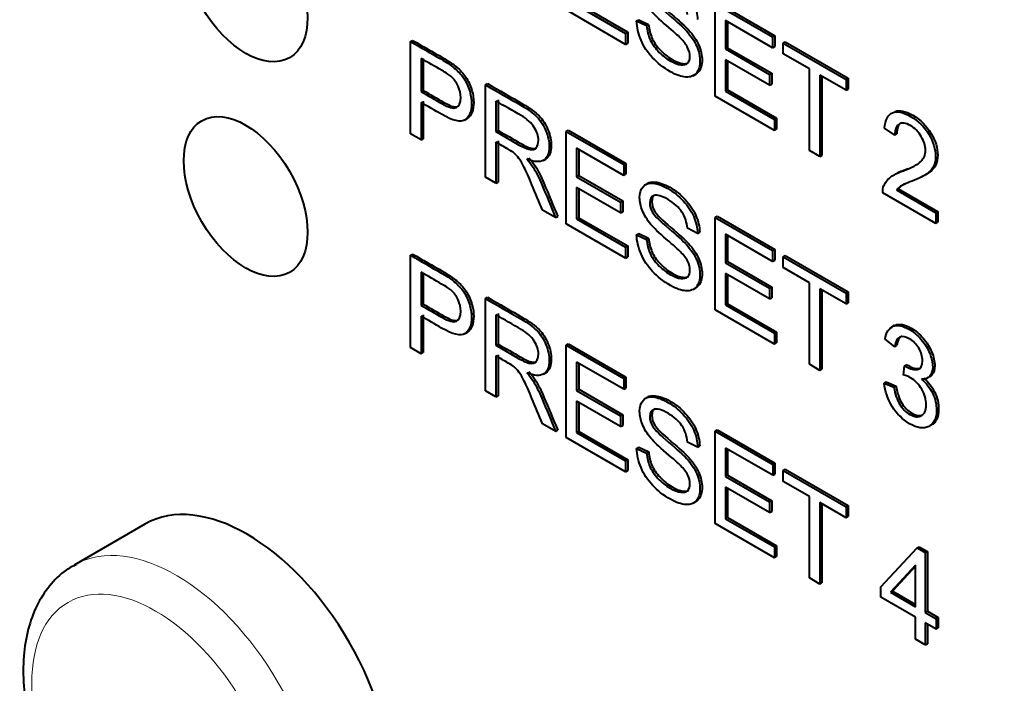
# Model space of a CAD drawing. Header units: millimetres. Extents: x 1 to 420, y -2 to 296.
# Tile 11 of 33: x 82 to 96, y 76 to 85. Entities that reach past the tile are written whole.
import ezdxf

# ---------------------------------------------------------------- set-up
doc = ezdxf.new("R2010")
doc.units = ezdxf.units.MM
for name, color, linetype in [('__NAS04_PROGETTI', 7, 'Continuous'), ('Default', 7, 'Continuous'), ('GU000075.00.00', 7, 'Continuous'), ('ME001036.00.04', 7, 'Continuous'), ('ME001037.00.00', 7, 'Continuous')]:
    doc.layers.add(name, color=color, linetype=linetype)

# ---------------------------------------------------------------- blocks, each defined once
blk = doc.blocks.new('SE2')
at = {"layer": '__NAS04_PROGETTI', "color": 7, "linetype": 'Continuous', "lineweight": 40}
blk.add_line((83.844, 78.24), (82.873, 77.679), dxfattribs=at)
at = {"layer": '__NAS04_PROGETTI', "color": 7, "linetype": 'Continuous', "lineweight": 13}
blk.add_ellipse((84.273, 75.254), major_axis=(-1.4, 2.425), ratio=0.57735, start_param=3.158753, end_param=6.269532, dxfattribs=at)
blk.add_ellipse((83.991, 75.091), major_axis=(1.2, -2.078), ratio=0.57735, dxfattribs=at)
at = {"layer": '__NAS04_PROGETTI', "color": 7, "linetype": 'Continuous', "lineweight": 40}
blk.add_open_spline([(82.903, 77.685), (82.863, 77.666), (82.74, 77.608), (82.552, 77.427), (82.371, 77.164), (82.245, 76.845), (82.178, 76.482), (82.171, 76.079), (82.226, 75.649), (82.341, 75.206), (82.511, 74.764), (82.731, 74.337), (82.995, 73.936), (83.295, 73.572), (83.625, 73.255), (83.977, 72.994), (84.344, 72.8), (84.704, 72.686), (85.047, 72.651), (85.362, 72.693), (85.592, 72.768), (85.686, 72.841), (85.701, 72.853)], degree=3, knots=[0, 0, 0, 0, 0.019249, 0.069261, 0.119159, 0.170422, 0.223796, 0.278921, 0.334857, 0.390783, 0.446523, 0.502134, 0.557744, 0.613479, 0.669483, 0.725914, 0.78287, 0.840146, 0.890846, 0.939609, 0.991736, 1, 1, 1, 1], dxfattribs=at)
at = {"layer": 'GU000075.00.00', "color": 7, "linetype": 'Continuous', "lineweight": 40}
blk.add_ellipse((92.486, 78.528), major_axis=(6.803, -11.784), ratio=0.57735, start_param=0.785398, end_param=2.356194, dxfattribs=at)
at = {"layer": 'ME001036.00.04', "color": 7, "linetype": 'Continuous', "lineweight": 40}
for centre in [(85.224, 85.666), (85.224, 82.726)]:
    blk.add_ellipse(centre, major_axis=(0.6, -1.039), ratio=0.57735, dxfattribs=at)
blk.add_ellipse((85.244, 75.815), major_axis=(-1.4, 2.425), ratio=0.57735, start_param=3.141593, end_param=6.283185, dxfattribs=at)
at = {"layer": 'ME001037.00.00', "color": 7, "linetype": 'Continuous', "lineweight": 40}
for p, q in [((90.429, 84.81), (89.615, 85.281)), ((89.758, 85.347), (90.429, 84.959)), ((89.787, 85.363), (90.458, 84.976)), ((91.655, 84.102), (91.655, 85.367)), ((91.655, 85.367), (92.444, 84.911)), ((91.684, 85.383), (92.473, 84.928)), ((90.581, 85.13), (90.609, 85.146)), ((90.581, 85.13), (90.717, 85.066)), ((90.609, 85.146), (90.745, 85.082)), ((92.444, 84.763), (91.799, 85.136)), ((91.799, 85.136), (91.799, 84.747)), ((90.717, 85.066), (90.745, 85.082)), ((91.827, 85.12), (91.827, 84.764)), ((87.484, 84.848), (87.512, 84.865)), ((90.429, 84.959), (90.458, 84.976)), ((90.429, 84.959), (90.429, 84.81)), ((90.458, 84.976), (90.458, 84.827)), ((92.444, 84.911), (92.473, 84.928)), ((92.444, 84.911), (92.444, 84.763)), ((92.473, 84.928), (92.473, 84.78)), ((87.484, 83.584), (87.484, 84.848)), ((90.429, 84.81), (90.458, 84.827)), ((91.799, 84.747), (91.827, 84.764)), ((91.799, 84.747), (92.403, 84.399)), ((91.827, 84.764), (92.431, 84.415)), ((92.444, 84.763), (92.473, 84.78)), ((92.588, 84.828), (92.616, 84.845)), ((92.588, 84.68), (92.588, 84.828)), ((92.588, 84.828), (93.451, 84.33)), ((92.616, 84.845), (93.479, 84.346)), ((87.628, 84.617), (87.628, 84.163)), ((87.657, 84.601), (87.657, 84.179)), ((92.403, 84.25), (91.799, 84.598)), ((91.799, 84.598), (91.799, 84.169)), ((92.948, 84.473), (92.588, 84.68)), ((91.827, 84.582), (91.827, 84.185)), ((92.948, 83.356), (92.948, 84.473)), ((91.355, 84.381), (91.391, 84.401)), ((92.403, 84.399), (92.431, 84.415)), ((92.403, 84.399), (92.403, 84.25)), ((92.431, 84.415), (92.431, 84.266)), ((93.451, 84.182), (93.092, 84.389)), ((93.092, 84.389), (93.092, 83.273)), ((93.12, 84.373), (93.12, 83.289)), ((93.451, 84.33), (93.479, 84.346)), ((93.451, 84.33), (93.451, 84.182)), ((93.479, 84.346), (93.479, 84.198)), ((88.51, 84.256), (88.538, 84.273)), ((88.51, 82.992), (88.51, 84.256)), ((91.799, 84.169), (91.827, 84.185)), ((91.827, 84.185), (92.498, 83.797)), ((92.403, 84.25), (92.431, 84.266)), ((93.451, 84.182), (93.479, 84.198)), ((87.628, 84.163), (87.657, 84.179)), ((88.682, 84.05), (88.682, 83.632)), ((92.47, 83.632), (91.655, 84.102)), ((91.799, 84.169), (92.47, 83.781)), ((87.628, 84.014), (87.628, 83.501)), ((87.657, 84.03), (87.657, 83.517)), ((88.653, 84.034), (88.653, 83.616)), ((88.221, 83.772), (88.256, 83.792)), ((92.47, 83.781), (92.498, 83.797)), ((92.47, 83.781), (92.47, 83.632)), ((92.498, 83.797), (92.498, 83.649)), ((92.47, 83.632), (92.498, 83.649)), ((94.117, 83.566), (93.979, 83.664)), ((87.628, 83.501), (87.484, 83.584)), ((87.628, 83.501), (87.657, 83.517)), ((88.653, 83.616), (88.682, 83.632)), ((89.615, 83.618), (89.643, 83.635)), ((89.615, 82.354), (89.615, 83.618)), ((89.615, 83.618), (90.404, 83.163)), ((89.643, 83.635), (90.432, 83.179)), ((94.117, 83.566), (94.145, 83.583)), ((88.653, 83.47), (88.653, 82.909)), ((88.682, 83.487), (88.682, 82.925)), ((90.404, 83.015), (89.758, 83.387)), ((89.758, 83.387), (89.758, 82.998)), ((89.3, 83.219), (89.335, 83.24)), ((89.787, 83.371), (89.787, 83.014)), ((93.092, 83.273), (92.948, 83.356)), ((93.092, 83.273), (93.12, 83.289)), ((90.404, 83.163), (90.432, 83.179)), ((90.404, 83.163), (90.404, 83.015)), ((90.432, 83.179), (90.432, 83.031)), ((88.653, 82.909), (88.51, 82.992)), ((89.758, 82.998), (89.787, 83.014)), ((89.758, 82.998), (90.362, 82.649)), ((89.787, 83.014), (90.391, 82.666)), ((90.404, 83.015), (90.432, 83.031)), ((88.653, 82.909), (88.682, 82.925)), ((90.362, 82.501), (89.758, 82.85)), ((89.758, 82.85), (89.758, 82.42)), ((89.787, 82.833), (89.787, 82.436)), ((90.736, 82.909), (90.701, 82.888)), ((94.68, 82.356), (93.952, 82.776)), ((94.141, 82.816), (94.169, 82.833)), ((94.141, 82.816), (94.68, 82.505)), ((94.169, 82.833), (94.708, 82.521)), ((90.362, 82.649), (90.391, 82.666)), ((90.362, 82.649), (90.362, 82.501)), ((90.391, 82.666), (90.391, 82.517)), ((89.471, 82.437), (89.291, 82.541)), ((89.471, 82.437), (89.5, 82.453)), ((89.758, 82.42), (89.787, 82.436)), ((89.787, 82.436), (90.458, 82.049)), ((90.362, 82.501), (90.391, 82.517)), ((91.655, 82.44), (91.684, 82.457)), ((91.656, 81.176), (91.655, 82.44)), ((91.655, 82.44), (92.444, 81.985)), ((91.684, 82.457), (92.473, 82.001)), ((94.68, 82.505), (94.708, 82.521)), ((94.68, 82.505), (94.68, 82.356)), ((94.708, 82.521), (94.708, 82.373)), ((90.429, 81.884), (89.615, 82.354)), ((89.758, 82.42), (90.429, 82.033)), ((94.68, 82.356), (94.708, 82.373)), ((90.581, 82.203), (90.609, 82.219)), ((90.581, 82.203), (90.717, 82.139)), ((90.609, 82.219), (90.745, 82.155)), ((91.417, 82.222), (91.277, 82.291)), ((91.417, 82.222), (91.445, 82.239)), ((92.444, 81.837), (91.799, 82.209)), ((91.799, 82.209), (91.799, 81.82)), ((91.827, 82.193), (91.827, 81.836)), ((90.429, 82.033), (90.458, 82.049)), ((90.429, 82.033), (90.429, 81.884)), ((90.458, 82.049), (90.458, 81.9)), ((90.717, 82.139), (90.745, 82.155)), ((87.484, 81.922), (87.512, 81.938)), ((87.484, 80.658), (87.484, 81.922)), ((90.429, 81.884), (90.458, 81.9)), ((92.444, 81.985), (92.473, 82.001)), ((92.444, 81.985), (92.444, 81.837)), ((92.473, 82.001), (92.473, 81.853)), ((92.588, 81.902), (92.616, 81.918)), ((92.588, 81.754), (92.588, 81.902)), ((92.588, 81.902), (93.451, 81.403)), ((92.616, 81.918), (93.48, 81.42)), ((91.799, 81.82), (91.827, 81.836)), ((91.799, 81.82), (92.403, 81.471)), ((91.827, 81.836), (92.431, 81.487)), ((92.444, 81.837), (92.473, 81.853)), ((92.948, 81.546), (92.588, 81.754)), ((87.628, 81.69), (87.628, 81.236)), ((87.657, 81.673), (87.657, 81.253)), ((92.403, 81.323), (91.799, 81.672)), ((91.799, 81.672), (91.799, 81.242)), ((91.827, 81.655), (91.827, 81.258)), ((92.403, 81.471), (92.431, 81.487)), ((92.431, 81.487), (92.431, 81.339)), ((92.948, 80.43), (92.948, 81.546)), ((91.355, 81.454), (91.391, 81.475)), ((92.403, 81.471), (92.403, 81.323)), ((93.451, 81.255), (93.092, 81.463)), ((93.092, 81.463), (93.092, 80.346)), ((93.12, 81.446), (93.12, 80.363)), ((93.451, 81.403), (93.48, 81.42)), ((93.451, 81.403), (93.451, 81.255)), ((93.48, 81.42), (93.48, 81.272)), ((87.628, 81.236), (87.657, 81.253)), ((88.51, 81.33), (88.538, 81.346)), ((88.51, 80.065), (88.51, 81.33)), ((91.799, 81.242), (91.827, 81.258)), ((91.799, 81.242), (92.47, 80.855)), ((91.827, 81.258), (92.498, 80.871)), ((92.403, 81.323), (92.431, 81.339)), ((93.451, 81.255), (93.48, 81.272)), ((87.628, 81.087), (87.628, 80.574)), ((87.657, 81.104), (87.657, 80.591)), ((88.653, 81.107), (88.653, 80.689)), ((88.682, 81.124), (88.682, 80.705)), ((92.47, 80.706), (91.656, 81.176)), ((94.11, 80.958), (94.074, 80.938)), ((88.221, 80.846), (88.257, 80.866)), ((92.47, 80.855), (92.498, 80.871)), ((92.47, 80.855), (92.47, 80.706)), ((92.498, 80.871), (92.498, 80.722)), ((88.653, 80.689), (88.682, 80.705)), ((89.615, 80.692), (89.643, 80.708)), ((89.615, 79.427), (89.615, 80.692)), ((89.615, 80.692), (90.404, 80.236)), ((89.643, 80.708), (90.432, 80.253)), ((92.47, 80.706), (92.498, 80.722)), ((94.117, 80.669), (93.984, 80.772)), ((94.117, 80.669), (94.145, 80.685)), ((87.628, 80.574), (87.484, 80.658)), ((87.628, 80.574), (87.657, 80.591)), ((88.653, 80.544), (88.653, 79.982)), ((88.682, 80.56), (88.682, 79.999)), ((90.404, 80.087), (89.759, 80.46)), ((89.759, 80.46), (89.759, 80.071)), ((89.787, 80.444), (89.787, 80.088)), ((93.092, 80.346), (92.948, 80.43)), ((94.238, 80.281), (94.253, 80.41)), ((94.253, 80.41), (94.282, 80.426)), ((89.3, 80.293), (89.335, 80.313)), ((93.092, 80.346), (93.12, 80.363)), ((90.404, 80.236), (90.432, 80.253)), ((90.404, 80.236), (90.404, 80.087)), ((90.432, 80.253), (90.432, 80.104)), ((93.973, 80.17), (94.001, 80.187)), ((93.973, 80.17), (94.107, 80.114)), ((94.001, 80.187), (94.135, 80.13)), ((94.564, 80.24), (94.6, 80.26)), ((88.653, 79.982), (88.51, 80.065)), ((89.759, 80.071), (89.787, 80.088)), ((89.759, 80.071), (90.362, 79.723)), ((89.787, 80.088), (90.391, 79.739)), ((90.404, 80.087), (90.432, 80.104)), ((94.107, 80.114), (94.135, 80.13)), ((88.653, 79.982), (88.682, 79.999)), ((90.362, 79.575), (89.759, 79.923)), ((89.759, 79.923), (89.759, 79.493)), ((89.787, 79.907), (89.787, 79.509)), ((90.736, 79.982), (90.701, 79.962)), ((90.362, 79.723), (90.391, 79.739)), ((90.391, 79.739), (90.391, 79.591)), ((89.472, 79.51), (89.291, 79.614)), ((90.362, 79.723), (90.362, 79.575)), ((89.472, 79.51), (89.5, 79.526)), ((89.759, 79.493), (89.787, 79.509)), ((89.759, 79.493), (90.43, 79.105)), ((89.787, 79.509), (90.458, 79.121)), ((90.362, 79.575), (90.391, 79.591)), ((91.656, 79.514), (91.684, 79.53)), ((91.656, 78.249), (91.656, 79.514)), ((91.656, 79.514), (92.445, 79.058)), ((91.684, 79.53), (92.473, 79.074)), ((90.43, 78.957), (89.615, 79.427)), ((91.417, 79.296), (91.277, 79.363)), ((90.581, 79.276), (90.609, 79.292)), ((90.581, 79.276), (90.717, 79.212)), ((90.609, 79.292), (90.746, 79.229)), ((90.717, 79.212), (90.746, 79.229)), ((91.417, 79.296), (91.445, 79.312)), ((92.445, 78.909), (91.799, 79.282)), ((91.799, 79.282), (91.799, 78.893)), ((91.827, 79.266), (91.827, 78.91)), ((90.43, 79.105), (90.458, 79.121)), ((90.43, 79.105), (90.43, 78.957)), ((90.458, 79.121), (90.458, 78.973)), ((92.445, 79.058), (92.473, 79.074)), ((92.445, 79.058), (92.445, 78.909)), ((92.473, 79.074), (92.473, 78.926)), ((90.43, 78.957), (90.458, 78.973)), ((92.445, 78.909), (92.473, 78.926)), ((92.588, 78.975), (92.616, 78.992)), ((92.588, 78.826), (92.588, 78.975)), ((92.588, 78.975), (93.451, 78.477)), ((92.616, 78.992), (93.48, 78.493)), ((91.799, 78.893), (91.827, 78.91)), ((91.799, 78.893), (92.403, 78.545)), ((91.827, 78.91), (92.431, 78.561)), ((92.948, 78.619), (92.588, 78.826)), ((92.403, 78.397), (91.799, 78.745)), ((91.799, 78.745), (91.799, 78.314)), ((91.827, 78.729), (91.827, 78.331)), ((91.356, 78.528), (91.392, 78.548)), ((92.403, 78.545), (92.431, 78.561)), ((92.403, 78.545), (92.403, 78.397)), ((92.431, 78.561), (92.431, 78.413)), ((92.948, 77.503), (92.948, 78.619)), ((93.451, 78.328), (93.092, 78.535)), ((93.092, 78.535), (93.092, 77.42)), ((93.12, 78.519), (93.12, 77.436)), ((92.403, 78.397), (92.431, 78.413)), ((93.451, 78.477), (93.48, 78.493)), ((93.451, 78.477), (93.451, 78.328)), ((93.48, 78.493), (93.48, 78.344)), ((92.47, 77.779), (91.656, 78.249)), ((91.799, 78.314), (91.827, 78.331)), ((91.799, 78.314), (92.47, 77.927)), ((91.827, 78.331), (92.498, 77.943)), ((93.451, 78.328), (93.48, 78.344)), ((92.47, 77.927), (92.498, 77.943)), ((92.47, 77.927), (92.47, 77.779)), ((92.498, 77.943), (92.498, 77.795)), ((93.927, 77.383), (94.425, 77.915)), ((94.425, 77.915), (94.454, 77.931)), ((94.425, 77.915), (94.536, 77.851)), ((94.454, 77.931), (94.564, 77.867)), ((94.536, 77.851), (94.564, 77.867)), ((94.536, 77.851), (94.536, 77.031)), ((94.564, 77.867), (94.564, 77.048)), ((92.47, 77.779), (92.498, 77.795)), ((94.403, 77.678), (94.059, 77.307)), ((94.403, 77.664), (94.087, 77.323)), ((94.403, 77.108), (94.403, 77.678)), ((93.092, 77.42), (92.948, 77.503)), ((93.092, 77.42), (93.12, 77.436)), ((93.927, 77.241), (93.927, 77.383)), ((94.059, 77.307), (94.087, 77.323)), ((94.059, 77.307), (94.403, 77.108)), ((94.087, 77.323), (94.403, 77.141)), ((94.403, 76.966), (93.927, 77.241)), ((94.536, 77.031), (94.564, 77.048)), ((94.564, 77.048), (94.714, 76.961)), ((94.403, 76.663), (94.403, 76.966)), ((94.536, 77.031), (94.685, 76.945)), ((94.685, 76.945), (94.714, 76.961)), ((94.685, 76.945), (94.685, 76.803)), ((94.714, 76.961), (94.714, 76.819)), ((94.685, 76.803), (94.536, 76.889)), ((94.536, 76.889), (94.536, 76.586)), ((94.564, 76.873), (94.564, 76.603)), ((94.685, 76.803), (94.714, 76.819)), ((94.536, 76.586), (94.403, 76.663)), ((94.536, 76.586), (94.564, 76.603))]:
    blk.add_line(p, q, dxfattribs=at)
for points, knots in [([(90.717, 85.066), (90.724, 84.998), (90.739, 84.937), (90.762, 84.883), (90.786, 84.828), (90.822, 84.775), (90.872, 84.72), (90.922, 84.667), (90.978, 84.621), (91.094, 84.554), (91.143, 84.535), (91.186, 84.53), (91.228, 84.525), (91.259, 84.533), (91.28, 84.554), (91.301, 84.574), (91.311, 84.606), (91.311, 84.684), (91.301, 84.725), (91.28, 84.766), (91.26, 84.806), (91.227, 84.85), (91.181, 84.897), (91.152, 84.927), (91.087, 84.985), (90.987, 85.071), (90.887, 85.156), (90.817, 85.223), (90.777, 85.271), (90.725, 85.333), (90.686, 85.394), (90.635, 85.518), (90.622, 85.578), (90.622, 85.699), (90.638, 85.75), (90.7, 85.825), (90.746, 85.841), (90.806, 85.835), (90.866, 85.828), (90.933, 85.805), (91.087, 85.716), (91.159, 85.66), (91.22, 85.594), (91.282, 85.528), (91.329, 85.456), (91.363, 85.379), (91.396, 85.3), (91.414, 85.225), (91.416, 85.149)], [0, 0, 0, 0, 0.049726, 0.049726, 0.049726, 0.098565, 0.098565, 0.098565, 0.157323, 0.157323, 0.209168, 0.209168, 0.209168, 0.24986, 0.24986, 0.24986, 0.283507, 0.283507, 0.317885, 0.317885, 0.317885, 0.359059, 0.359059, 0.359059, 0.428653, 0.428653, 0.428653, 0.504966, 0.504966, 0.504966, 0.557721, 0.557721, 0.610475, 0.610475, 0.668582, 0.668582, 0.726688, 0.726688, 0.726688, 0.796327, 0.796327, 0.872861, 0.872861, 0.872861, 0.937047, 0.937047, 0.937047, 1, 1, 1, 1]), ([(91.277, 85.217), (91.27, 85.301), (91.245, 85.375), (91.159, 85.506), (91.095, 85.562), (90.924, 85.661), (90.861, 85.679), (90.821, 85.665), (90.781, 85.652), (90.761, 85.618), (90.761, 85.521), (90.775, 85.476), (90.803, 85.43), (90.831, 85.385), (90.904, 85.312), (91.021, 85.214), (91.138, 85.116), (91.219, 85.042), (91.263, 84.994), (91.326, 84.924), (91.374, 84.853), (91.404, 84.783), (91.434, 84.714), (91.449, 84.646), (91.449, 84.511), (91.433, 84.457), (91.4, 84.417), (91.366, 84.378), (91.319, 84.358), (91.256, 84.362), (91.194, 84.365), (91.124, 84.389), (90.947, 84.491), (90.865, 84.555), (90.798, 84.627), (90.731, 84.699), (90.679, 84.779), (90.641, 84.868), (90.603, 84.957), (90.583, 85.044), (90.581, 85.13)], [0, 0, 0, 0, 0.065506, 0.065506, 0.131012, 0.131012, 0.199367, 0.199367, 0.199367, 0.244333, 0.244333, 0.283497, 0.283497, 0.283497, 0.363748, 0.363748, 0.363748, 0.450581, 0.450581, 0.450581, 0.513377, 0.513377, 0.513377, 0.571926, 0.571926, 0.629752, 0.629752, 0.629752, 0.695124, 0.695124, 0.695124, 0.765959, 0.765959, 0.856841, 0.856841, 0.856841, 0.928279, 0.928279, 0.928279, 1, 1, 1, 1]), ([(90.832, 85.674), (90.804, 85.658), (90.789, 85.627), (90.789, 85.537), (90.803, 85.492), (90.831, 85.446), (90.859, 85.401), (90.932, 85.328), (91.049, 85.23), (91.167, 85.132), (91.247, 85.058), (91.291, 85.01), (91.355, 84.94), (91.402, 84.87), (91.432, 84.8), (91.463, 84.731), (91.478, 84.663), (91.478, 84.527), (91.462, 84.473), (91.428, 84.434), (91.416, 84.42), (91.402, 84.408), (91.387, 84.399)], [0.2060719, 0.2060719, 0.2060719, 0.2060719, 0.244333, 0.244333, 0.2834973, 0.2834973, 0.2834973, 0.3637482, 0.3637482, 0.3637482, 0.4505806, 0.4505806, 0.4505806, 0.5133769, 0.5133769, 0.5133769, 0.5719258, 0.5719258, 0.6297519, 0.6297519, 0.6297519, 0.6531045, 0.6531045, 0.6531045, 0.6531045]), ([(90.745, 85.082), (90.752, 85.014), (90.767, 84.953), (90.791, 84.899), (90.814, 84.845), (90.85, 84.791), (90.901, 84.737), (90.95, 84.683), (91.006, 84.638), (91.123, 84.571), (91.172, 84.552), (91.214, 84.547), (91.234, 84.544), (91.252, 84.545), (91.268, 84.548)], [0, 0, 0, 0, 0.0497264, 0.0497264, 0.0497264, 0.098565, 0.098565, 0.098565, 0.1573227, 0.1573227, 0.2091678, 0.2091678, 0.2091678, 0.229002, 0.229002, 0.229002, 0.229002]), ([(87.512, 84.865), (87.65, 84.785), (87.788, 84.706), (87.925, 84.626), (87.998, 84.584), (88.054, 84.548), (88.092, 84.518), (88.145, 84.475), (88.191, 84.431), (88.227, 84.381), (88.263, 84.331), (88.293, 84.273), (88.314, 84.208), (88.336, 84.143), (88.348, 84.079), (88.348, 83.909), (88.318, 83.835), (88.259, 83.794), (88.257, 83.793), (88.255, 83.792), (88.254, 83.791)], [0, 0, 0, 0, 0.2169741, 0.2169741, 0.2169741, 0.3045264, 0.3045264, 0.3045264, 0.3811419, 0.3811419, 0.3811419, 0.4539647, 0.4539647, 0.4539647, 0.5335254, 0.5335254, 0.6711438, 0.6711438, 0.6711438, 0.6765981, 0.6765981, 0.6765981, 0.6765981]), ([(87.484, 84.848), (87.622, 84.769), (87.759, 84.689), (87.897, 84.61), (87.97, 84.568), (88.025, 84.532), (88.063, 84.501), (88.117, 84.459), (88.162, 84.415), (88.199, 84.364), (88.235, 84.314), (88.264, 84.257), (88.286, 84.192), (88.308, 84.127), (88.32, 84.062), (88.32, 83.892), (88.29, 83.819), (88.231, 83.778), (88.172, 83.737), (88.064, 83.762), (87.909, 83.852), (87.815, 83.906), (87.722, 83.96), (87.628, 84.014)], [0, 0, 0, 0, 0.216974, 0.216974, 0.216974, 0.304526, 0.304526, 0.304526, 0.381142, 0.381142, 0.381142, 0.453965, 0.453965, 0.453965, 0.533525, 0.533525, 0.671144, 0.671144, 0.671144, 0.852622, 0.852622, 0.852622, 1, 1, 1, 1]), ([(87.628, 84.163), (87.723, 84.108), (87.817, 84.054), (87.912, 83.999), (88.005, 83.945), (88.072, 83.927), (88.151, 83.962), (88.17, 84.008), (88.17, 84.134), (88.159, 84.186), (88.136, 84.237), (88.113, 84.289), (88.082, 84.332), (88.044, 84.365), (88.02, 84.387), (87.974, 84.417), (87.909, 84.455), (87.815, 84.51), (87.722, 84.563), (87.628, 84.617)], [0, 0, 0, 0, 0.215559, 0.215559, 0.215559, 0.355119, 0.355119, 0.49468, 0.49468, 0.595741, 0.595741, 0.595741, 0.683098, 0.683098, 0.683098, 0.786656, 0.786656, 0.786656, 1, 1, 1, 1]), ([(88.51, 84.256), (88.671, 84.163), (88.832, 84.07), (88.994, 83.977), (89.091, 83.921), (89.165, 83.866), (89.216, 83.814), (89.267, 83.762), (89.308, 83.699), (89.338, 83.623), (89.368, 83.549), (89.383, 83.477), (89.383, 83.317), (89.359, 83.257), (89.258, 83.192), (89.18, 83.197), (89.075, 83.242)], [0, 0, 0, 0, 0.31817, 0.31817, 0.31817, 0.466864, 0.466864, 0.466864, 0.574209, 0.574209, 0.574209, 0.693201, 0.693201, 0.846601, 0.846601, 1, 1, 1, 1]), ([(88.538, 84.273), (88.699, 84.18), (88.861, 84.086), (89.022, 83.993), (89.119, 83.937), (89.194, 83.882), (89.245, 83.83), (89.295, 83.779), (89.336, 83.715), (89.366, 83.64), (89.396, 83.565), (89.412, 83.493), (89.412, 83.333), (89.387, 83.273), (89.335, 83.239), (89.333, 83.238), (89.33, 83.237)], [0, 0, 0, 0, 0.3181702, 0.3181702, 0.3181702, 0.4668638, 0.4668638, 0.4668638, 0.5742092, 0.5742092, 0.5742092, 0.6932012, 0.6932012, 0.8466006, 0.8466006, 0.852637, 0.852637, 0.852637, 0.852637]), ([(87.657, 84.179), (87.751, 84.125), (87.846, 84.07), (87.94, 84.016), (88.02, 83.969), (88.081, 83.949), (88.122, 83.956)], [0, 0, 0, 0, 0.2155586, 0.2155586, 0.2155586, 0.3359477, 0.3359477, 0.3359477, 0.3359477]), ([(88.653, 83.616), (88.757, 83.556), (88.861, 83.496), (88.964, 83.436), (89.031, 83.398), (89.082, 83.376), (89.12, 83.37), (89.157, 83.364), (89.186, 83.373), (89.206, 83.396), (89.225, 83.419), (89.235, 83.452), (89.235, 83.553), (89.216, 83.612), (89.178, 83.673), (89.14, 83.733), (89.081, 83.787), (88.999, 83.834), (88.884, 83.901), (88.769, 83.967), (88.653, 84.034)], [0, 0, 0, 0, 0.228361, 0.228361, 0.228361, 0.344334, 0.344334, 0.344334, 0.424676, 0.424676, 0.424676, 0.499096, 0.499096, 0.606928, 0.606928, 0.606928, 0.746011, 0.746011, 0.746011, 1, 1, 1, 1]), ([(94.122, 83.892), (94.183, 83.914), (94.263, 83.897), (94.469, 83.779), (94.552, 83.697), (94.613, 83.594), (94.675, 83.491), (94.706, 83.39), (94.706, 83.241), (94.697, 83.196), (94.679, 83.158), (94.661, 83.12), (94.631, 83.085), (94.59, 83.055), (94.573, 83.043), (94.553, 83.031), (94.528, 83.018)], [0.1432879, 0.1432879, 0.1432879, 0.1432879, 0.2767859, 0.2767859, 0.4179672, 0.4179672, 0.4179672, 0.5471944, 0.5471944, 0.6129031, 0.6129031, 0.6129031, 0.6965408, 0.6965408, 0.6965408, 0.7540161, 0.7540161, 0.7540161, 0.7540161]), ([(93.979, 83.664), (93.988, 83.777), (94.023, 83.847), (94.086, 83.873), (94.148, 83.899), (94.231, 83.883), (94.44, 83.762), (94.524, 83.681), (94.585, 83.578), (94.646, 83.475), (94.677, 83.374), (94.677, 83.224), (94.669, 83.18), (94.65, 83.141), (94.632, 83.103), (94.603, 83.069), (94.561, 83.039), (94.52, 83.009), (94.451, 82.974), (94.354, 82.937), (94.273, 82.905), (94.221, 82.881), (94.175, 82.853), (94.156, 82.836), (94.141, 82.816)], [0, 0, 0, 0, 0.137552, 0.137552, 0.137552, 0.276786, 0.276786, 0.417967, 0.417967, 0.417967, 0.547194, 0.547194, 0.612903, 0.612903, 0.612903, 0.696541, 0.696541, 0.696541, 0.843768, 0.843768, 0.843768, 0.921884, 0.921884, 1, 1, 1, 1]), ([(93.952, 82.776), (93.952, 82.814), (93.957, 82.847), (93.968, 82.875), (93.988, 82.921), (94.017, 82.96), (94.058, 82.991), (94.099, 83.023), (94.159, 83.051), (94.235, 83.079), (94.354, 83.123), (94.434, 83.165), (94.476, 83.208), (94.518, 83.249), (94.539, 83.299), (94.539, 83.42), (94.52, 83.483), (94.481, 83.547), (94.443, 83.611), (94.393, 83.662), (94.267, 83.735), (94.215, 83.742), (94.137, 83.697), (94.118, 83.645), (94.117, 83.566)], [0, 0, 0, 0, 0.056591, 0.056591, 0.056591, 0.158719, 0.158719, 0.158719, 0.302535, 0.302535, 0.302535, 0.501657, 0.501657, 0.501657, 0.598228, 0.598228, 0.69616, 0.69616, 0.69616, 0.794191, 0.794191, 0.898057, 0.898057, 1, 1, 1, 1]), ([(94.208, 83.738), (94.207, 83.737), (94.206, 83.736), (94.166, 83.713), (94.146, 83.661), (94.145, 83.583)], [0.8945342, 0.8945342, 0.8945342, 0.8945342, 0.8980573, 0.8980573, 1, 1, 1, 1]), ([(88.682, 83.632), (88.785, 83.572), (88.889, 83.512), (88.993, 83.452), (89.059, 83.414), (89.111, 83.392), (89.149, 83.386), (89.173, 83.382), (89.193, 83.385), (89.21, 83.393)], [0, 0, 0, 0, 0.2283612, 0.2283612, 0.2283612, 0.3443344, 0.3443344, 0.3443344, 0.3967667, 0.3967667, 0.3967667, 0.3967667]), ([(89.291, 82.541), (89.242, 82.657), (89.194, 82.772), (89.146, 82.888), (89.104, 82.988), (89.069, 83.066), (89.015, 83.178), (88.99, 83.22), (88.946, 83.278), (88.924, 83.301), (88.902, 83.321), (88.886, 83.335), (88.859, 83.352), (88.822, 83.373), (88.766, 83.405), (88.709, 83.438), (88.653, 83.47)], [0, 0, 0, 0, 0.307388, 0.307388, 0.307388, 0.443935, 0.443935, 0.580482, 0.580482, 0.71703, 0.71703, 0.71703, 0.808505, 0.808505, 0.808505, 1, 1, 1, 1]), ([(89.075, 83.242), (89.114, 83.198), (89.142, 83.16), (89.163, 83.128), (89.206, 83.06), (89.245, 82.979), (89.282, 82.89), (89.345, 82.739), (89.408, 82.588), (89.471, 82.437)], [0, 0, 0, 0, 0.15997, 0.15997, 0.15997, 0.453527, 0.453527, 0.453527, 1, 1, 1, 1]), ([(89.103, 83.258), (89.142, 83.214), (89.17, 83.177), (89.191, 83.145), (89.235, 83.076), (89.273, 82.995), (89.31, 82.907), (89.374, 82.755), (89.437, 82.604), (89.5, 82.453)], [0, 0, 0, 0, 0.15997, 0.15997, 0.15997, 0.453527, 0.453527, 0.453527, 1, 1, 1, 1]), ([(94.15, 83.047), (94.182, 83.064), (94.22, 83.08), (94.263, 83.096), (94.275, 83.1), (94.286, 83.104), (94.297, 83.108)], [0.2211208, 0.2211208, 0.2211208, 0.2211208, 0.3025349, 0.3025349, 0.3025349, 0.3218403, 0.3218403, 0.3218403, 0.3218403]), ([(90.717, 82.139), (90.724, 82.071), (90.739, 82.01), (90.762, 81.956), (90.785, 81.902), (90.822, 81.847), (90.872, 81.794), (90.922, 81.741), (90.978, 81.695), (91.095, 81.628), (91.143, 81.609), (91.186, 81.604), (91.228, 81.599), (91.259, 81.607), (91.28, 81.627), (91.302, 81.648), (91.311, 81.679), (91.311, 81.758), (91.301, 81.797), (91.26, 81.88), (91.227, 81.924), (91.181, 81.97), (91.152, 82), (91.087, 82.058), (90.987, 82.144), (90.887, 82.229), (90.817, 82.296), (90.777, 82.344), (90.725, 82.407), (90.686, 82.468), (90.66, 82.529), (90.635, 82.59), (90.622, 82.651), (90.622, 82.773), (90.638, 82.823), (90.7, 82.898), (90.746, 82.914), (90.806, 82.908), (90.866, 82.902), (90.933, 82.878), (91.087, 82.789), (91.159, 82.733), (91.22, 82.667), (91.282, 82.601), (91.329, 82.529), (91.363, 82.452), (91.396, 82.374), (91.414, 82.297), (91.417, 82.222)], [0, 0, 0, 0, 0.049952, 0.049952, 0.049952, 0.098678, 0.098678, 0.098678, 0.157425, 0.157425, 0.20926, 0.20926, 0.20926, 0.249952, 0.249952, 0.249952, 0.285803, 0.285803, 0.322433, 0.322433, 0.359063, 0.359063, 0.359063, 0.428658, 0.428658, 0.428658, 0.504973, 0.504973, 0.504973, 0.559001, 0.559001, 0.559001, 0.611357, 0.611357, 0.669025, 0.669025, 0.726692, 0.726692, 0.726692, 0.796332, 0.796332, 0.872867, 0.872867, 0.872867, 0.937054, 0.937054, 0.937054, 1, 1, 1, 1]), ([(90.731, 82.906), (90.758, 82.922), (90.793, 82.929), (90.834, 82.924), (90.894, 82.918), (90.961, 82.895), (91.116, 82.806), (91.187, 82.749), (91.248, 82.684), (91.31, 82.617), (91.357, 82.546), (91.391, 82.468), (91.425, 82.39), (91.442, 82.314), (91.445, 82.239)], [0.686923, 0.686923, 0.686923, 0.686923, 0.726692, 0.726692, 0.726692, 0.796332, 0.796332, 0.8728669, 0.8728669, 0.8728669, 0.937054, 0.937054, 0.937054, 1, 1, 1, 1]), ([(94.254, 82.898), (94.242, 82.892), (94.233, 82.887), (94.203, 82.869), (94.184, 82.852), (94.169, 82.833)], [0.8988222, 0.8988222, 0.8988222, 0.8988222, 0.9218841, 0.9218841, 1, 1, 1, 1]), ([(91.277, 82.291), (91.27, 82.374), (91.245, 82.449), (91.159, 82.579), (91.095, 82.636), (90.924, 82.735), (90.861, 82.753), (90.821, 82.739), (90.781, 82.725), (90.761, 82.692), (90.761, 82.594), (90.775, 82.548), (90.803, 82.503), (90.831, 82.458), (90.904, 82.386), (91.021, 82.288), (91.138, 82.189), (91.219, 82.115), (91.263, 82.067), (91.326, 81.997), (91.374, 81.927), (91.435, 81.787), (91.449, 81.719), (91.449, 81.584), (91.433, 81.53), (91.4, 81.491), (91.366, 81.451), (91.319, 81.432), (91.256, 81.435), (91.194, 81.438), (91.124, 81.462), (90.947, 81.564), (90.865, 81.628), (90.798, 81.7), (90.731, 81.772), (90.679, 81.853), (90.641, 81.941), (90.602, 82.03), (90.583, 82.117), (90.581, 82.203)], [0, 0, 0, 0, 0.065511, 0.065511, 0.131022, 0.131022, 0.199381, 0.199381, 0.199381, 0.244365, 0.244365, 0.283544, 0.283544, 0.283544, 0.363776, 0.363776, 0.363776, 0.450615, 0.450615, 0.450615, 0.510343, 0.510343, 0.570071, 0.570071, 0.629799, 0.629799, 0.629799, 0.695176, 0.695176, 0.695176, 0.766057, 0.766057, 0.857, 0.857, 0.857, 0.928256, 0.928256, 0.928256, 1, 1, 1, 1]), ([(90.832, 82.748), (90.804, 82.731), (90.789, 82.7), (90.789, 82.61), (90.803, 82.565), (90.831, 82.52), (90.86, 82.475), (90.932, 82.402), (91.049, 82.304), (91.167, 82.206), (91.247, 82.131), (91.291, 82.083), (91.355, 82.014), (91.402, 81.943), (91.463, 81.803), (91.478, 81.735), (91.478, 81.601), (91.462, 81.547), (91.428, 81.507), (91.416, 81.493), (91.402, 81.481), (91.387, 81.472)], [0.2060895, 0.2060895, 0.2060895, 0.2060895, 0.2443648, 0.2443648, 0.283544, 0.283544, 0.283544, 0.3637763, 0.3637763, 0.3637763, 0.4506151, 0.4506151, 0.4506151, 0.510343, 0.510343, 0.5700709, 0.5700709, 0.6297988, 0.6297988, 0.6297988, 0.6531471, 0.6531471, 0.6531471, 0.6531471]), ([(90.745, 82.155), (90.752, 82.088), (90.767, 82.027), (90.791, 81.972), (90.814, 81.918), (90.85, 81.863), (90.901, 81.81), (90.951, 81.757), (91.006, 81.711), (91.123, 81.644), (91.172, 81.625), (91.214, 81.62), (91.247, 81.616), (91.274, 81.62), (91.294, 81.633)], [0, 0, 0, 0, 0.0499524, 0.0499524, 0.0499524, 0.0986781, 0.0986781, 0.0986781, 0.1574245, 0.1574245, 0.2092596, 0.2092596, 0.2092596, 0.2416938, 0.2416938, 0.2416938, 0.2416938]), ([(87.484, 81.922), (87.622, 81.842), (87.76, 81.763), (87.897, 81.683), (87.97, 81.641), (88.025, 81.605), (88.063, 81.575), (88.117, 81.532), (88.162, 81.487), (88.199, 81.438), (88.236, 81.388), (88.264, 81.33), (88.286, 81.265), (88.308, 81.199), (88.32, 81.136), (88.32, 80.966), (88.29, 80.891), (88.231, 80.851), (88.171, 80.811), (88.064, 80.836), (87.909, 80.925), (87.815, 80.979), (87.722, 81.033), (87.628, 81.087)], [0, 0, 0, 0, 0.216971, 0.216971, 0.216971, 0.304522, 0.304522, 0.304522, 0.381097, 0.381097, 0.381097, 0.453965, 0.453965, 0.453965, 0.533539, 0.533539, 0.671179, 0.671179, 0.671179, 0.852672, 0.852672, 0.852672, 1, 1, 1, 1]), ([(87.512, 81.938), (87.65, 81.859), (87.788, 81.779), (87.925, 81.7), (87.998, 81.658), (88.054, 81.621), (88.092, 81.591), (88.145, 81.548), (88.191, 81.504), (88.227, 81.454), (88.264, 81.404), (88.293, 81.346), (88.315, 81.282), (88.337, 81.216), (88.348, 81.152), (88.348, 80.982), (88.318, 80.908), (88.259, 80.868), (88.258, 80.867), (88.256, 80.866), (88.254, 80.865)], [0, 0, 0, 0, 0.2169707, 0.2169707, 0.2169707, 0.3045216, 0.3045216, 0.3045216, 0.3810968, 0.3810968, 0.3810968, 0.4539655, 0.4539655, 0.4539655, 0.5335387, 0.5335387, 0.6711789, 0.6711789, 0.6711789, 0.6760137, 0.6760137, 0.6760137, 0.6760137]), ([(87.628, 81.236), (87.723, 81.182), (87.817, 81.127), (87.912, 81.073), (88.005, 81.019), (88.072, 81), (88.151, 81.036), (88.17, 81.081), (88.17, 81.208), (88.159, 81.26), (88.136, 81.311), (88.113, 81.362), (88.082, 81.404), (88.044, 81.439), (88.02, 81.461), (87.974, 81.49), (87.909, 81.528), (87.815, 81.582), (87.722, 81.636), (87.628, 81.69)], [0, 0, 0, 0, 0.215568, 0.215568, 0.215568, 0.35557, 0.35557, 0.495573, 0.495573, 0.595802, 0.595802, 0.595802, 0.683081, 0.683081, 0.683081, 0.786628, 0.786628, 0.786628, 1, 1, 1, 1]), ([(87.657, 81.253), (87.751, 81.198), (87.846, 81.144), (87.94, 81.089), (88.021, 81.042), (88.082, 81.022), (88.122, 81.029)], [0, 0, 0, 0, 0.2155677, 0.2155677, 0.2155677, 0.3365075, 0.3365075, 0.3365075, 0.3365075]), ([(88.51, 81.33), (88.671, 81.237), (88.832, 81.144), (88.994, 81.05), (89.091, 80.994), (89.166, 80.939), (89.217, 80.887), (89.267, 80.836), (89.308, 80.772), (89.338, 80.697), (89.368, 80.622), (89.383, 80.549), (89.383, 80.39), (89.359, 80.33), (89.308, 80.298), (89.258, 80.265), (89.18, 80.271), (89.075, 80.314)], [0, 0, 0, 0, 0.318129, 0.318129, 0.318129, 0.466803, 0.466803, 0.466803, 0.574134, 0.574134, 0.574134, 0.6849, 0.6849, 0.829435, 0.829435, 0.829435, 1, 1, 1, 1]), ([(88.538, 81.346), (88.699, 81.253), (88.861, 81.16), (89.022, 81.067), (89.119, 81.01), (89.194, 80.956), (89.245, 80.904), (89.295, 80.852), (89.336, 80.789), (89.366, 80.713), (89.397, 80.639), (89.412, 80.566), (89.412, 80.407), (89.387, 80.346), (89.337, 80.314), (89.335, 80.313), (89.333, 80.311), (89.331, 80.31)], [0, 0, 0, 0, 0.3181287, 0.3181287, 0.3181287, 0.466803, 0.466803, 0.466803, 0.5741344, 0.5741344, 0.5741344, 0.6848997, 0.6848997, 0.8294349, 0.8294349, 0.8294349, 0.8360423, 0.8360423, 0.8360423, 0.8360423]), ([(88.653, 80.689), (88.757, 80.629), (88.861, 80.569), (88.964, 80.51), (89.031, 80.471), (89.082, 80.449), (89.12, 80.443), (89.157, 80.437), (89.186, 80.446), (89.206, 80.47), (89.225, 80.493), (89.235, 80.525), (89.235, 80.626), (89.216, 80.686), (89.178, 80.746), (89.14, 80.806), (89.081, 80.86), (88.999, 80.907), (88.884, 80.974), (88.769, 81.041), (88.653, 81.107)], [0, 0, 0, 0, 0.228355, 0.228355, 0.228355, 0.344326, 0.344326, 0.344326, 0.424731, 0.424731, 0.424731, 0.499132, 0.499132, 0.606938, 0.606938, 0.606938, 0.746017, 0.746017, 0.746017, 1, 1, 1, 1]), ([(93.984, 80.772), (94, 80.867), (94.038, 80.925), (94.096, 80.949), (94.154, 80.972), (94.227, 80.958), (94.315, 80.908), (94.374, 80.875), (94.43, 80.827), (94.48, 80.768), (94.531, 80.709), (94.57, 80.646), (94.596, 80.58), (94.622, 80.513), (94.637, 80.451), (94.637, 80.339), (94.623, 80.297), (94.598, 80.267), (94.572, 80.237), (94.535, 80.222), (94.486, 80.225)], [0, 0, 0, 0, 0.19524, 0.19524, 0.19524, 0.385242, 0.385242, 0.385242, 0.523435, 0.523435, 0.523435, 0.651092, 0.651092, 0.651092, 0.768752, 0.768752, 0.881222, 0.881222, 0.881222, 1, 1, 1, 1]), ([(94.107, 80.957), (94.113, 80.96), (94.118, 80.963), (94.124, 80.965), (94.182, 80.989), (94.255, 80.974), (94.343, 80.925), (94.403, 80.891), (94.458, 80.843), (94.508, 80.785), (94.559, 80.725), (94.598, 80.662), (94.624, 80.597), (94.651, 80.53), (94.665, 80.467), (94.665, 80.355), (94.652, 80.313), (94.626, 80.283), (94.618, 80.273), (94.608, 80.265), (94.597, 80.259)], [0.1753835, 0.1753835, 0.1753835, 0.1753835, 0.1952399, 0.1952399, 0.1952399, 0.3852416, 0.3852416, 0.3852416, 0.523435, 0.523435, 0.523435, 0.6510923, 0.6510923, 0.6510923, 0.7687524, 0.7687524, 0.8812217, 0.8812217, 0.8812217, 0.9207924, 0.9207924, 0.9207924, 0.9207924]), ([(94.253, 80.41), (94.262, 80.403), (94.269, 80.398), (94.332, 80.362), (94.384, 80.349), (94.429, 80.358), (94.475, 80.366), (94.497, 80.406), (94.497, 80.535), (94.481, 80.591), (94.414, 80.704), (94.37, 80.749), (94.264, 80.81), (94.22, 80.816), (94.185, 80.799), (94.15, 80.782), (94.127, 80.738), (94.117, 80.669)], [0, 0, 0, 0, 0.018402, 0.018402, 0.197823, 0.197823, 0.197823, 0.382514, 0.382514, 0.530267, 0.530267, 0.67802, 0.67802, 0.823749, 0.823749, 0.823749, 1, 1, 1, 1]), ([(88.682, 80.705), (88.785, 80.646), (88.889, 80.586), (88.993, 80.526), (89.059, 80.488), (89.111, 80.465), (89.149, 80.459), (89.173, 80.456), (89.193, 80.458), (89.21, 80.466)], [0, 0, 0, 0, 0.2283553, 0.2283553, 0.2283553, 0.3443256, 0.3443256, 0.3443256, 0.3966781, 0.3966781, 0.3966781, 0.3966781]), ([(89.291, 79.614), (89.243, 79.73), (89.194, 79.846), (89.146, 79.961), (89.104, 80.062), (89.069, 80.14), (89.015, 80.252), (88.99, 80.294), (88.946, 80.351), (88.924, 80.374), (88.902, 80.394), (88.886, 80.408), (88.859, 80.425), (88.822, 80.446), (88.766, 80.479), (88.709, 80.511), (88.653, 80.544)], [0, 0, 0, 0, 0.307388, 0.307388, 0.307388, 0.443935, 0.443935, 0.580482, 0.580482, 0.71703, 0.71703, 0.71703, 0.808505, 0.808505, 0.808505, 1, 1, 1, 1]), ([(94.282, 80.426), (94.29, 80.419), (94.298, 80.414), (94.36, 80.378), (94.412, 80.366), (94.457, 80.374)], [0, 0, 0, 0, 0.0184021, 0.0184021, 0.1975736, 0.1975736, 0.1975736, 0.1975736]), ([(89.075, 80.314), (89.114, 80.271), (89.142, 80.234), (89.163, 80.201), (89.205, 80.132), (89.245, 80.052), (89.282, 79.964), (89.345, 79.812), (89.408, 79.661), (89.472, 79.51)], [0, 0, 0, 0, 0.160239, 0.160239, 0.160239, 0.453041, 0.453041, 0.453041, 1, 1, 1, 1]), ([(89.103, 80.331), (89.142, 80.287), (89.171, 80.25), (89.191, 80.217), (89.234, 80.148), (89.273, 80.069), (89.31, 79.98), (89.374, 79.829), (89.437, 79.678), (89.5, 79.526)], [0, 0, 0, 0, 0.160239, 0.160239, 0.160239, 0.453041, 0.453041, 0.453041, 1, 1, 1, 1]), ([(94.107, 80.114), (94.122, 80.018), (94.148, 79.939), (94.186, 79.88), (94.223, 79.821), (94.268, 79.774), (94.387, 79.706), (94.441, 79.7), (94.484, 79.726), (94.527, 79.751), (94.549, 79.8), (94.549, 79.945), (94.529, 80.016), (94.488, 80.086), (94.448, 80.154), (94.396, 80.208), (94.308, 80.259), (94.276, 80.271), (94.238, 80.281)], [0, 0, 0, 0, 0.163447, 0.163447, 0.163447, 0.297349, 0.297349, 0.45446, 0.45446, 0.45446, 0.613288, 0.613288, 0.763194, 0.763194, 0.763194, 0.931502, 0.931502, 1, 1, 1, 1]), ([(94.486, 80.225), (94.55, 80.17), (94.6, 80.106), (94.637, 80.031), (94.673, 79.956), (94.69, 79.878), (94.69, 79.687), (94.656, 79.614), (94.586, 79.579), (94.515, 79.543), (94.428, 79.554), (94.225, 79.671), (94.146, 79.75), (94.082, 79.852), (94.018, 79.955), (93.982, 80.061), (93.973, 80.17)], [0, 0, 0, 0, 0.125215, 0.125215, 0.125215, 0.259853, 0.259853, 0.443579, 0.443579, 0.443579, 0.644513, 0.644513, 0.824944, 0.824944, 0.824944, 1, 1, 1, 1]), ([(94.514, 80.241), (94.578, 80.187), (94.628, 80.122), (94.665, 80.047), (94.701, 79.972), (94.719, 79.894), (94.719, 79.703), (94.684, 79.63), (94.614, 79.595), (94.609, 79.593), (94.605, 79.59), (94.6, 79.588)], [0, 0, 0, 0, 0.1252147, 0.1252147, 0.1252147, 0.2598533, 0.2598533, 0.443579, 0.443579, 0.443579, 0.4566544, 0.4566544, 0.4566544, 0.4566544]), ([(90.731, 79.98), (90.758, 79.996), (90.793, 80.002), (90.834, 79.998), (90.894, 79.991), (90.961, 79.967), (91.035, 79.926), (91.116, 79.88), (91.187, 79.822), (91.248, 79.757), (91.31, 79.691), (91.357, 79.619), (91.391, 79.542), (91.425, 79.464), (91.442, 79.387), (91.445, 79.312)], [0.6844985, 0.6844985, 0.6844985, 0.6844985, 0.7267092, 0.7267092, 0.7267092, 0.7974638, 0.7974638, 0.7974638, 0.8728471, 0.8728471, 0.8728471, 0.9370605, 0.9370605, 0.9370605, 1, 1, 1, 1]), ([(94.135, 80.13), (94.151, 80.034), (94.177, 79.956), (94.214, 79.896), (94.251, 79.837), (94.296, 79.791), (94.414, 79.723), (94.467, 79.717), (94.509, 79.74)], [0, 0, 0, 0, 0.1634471, 0.1634471, 0.1634471, 0.297349, 0.297349, 0.4511555, 0.4511555, 0.4511555, 0.4511555]), ([(90.717, 79.212), (90.724, 79.145), (90.739, 79.084), (90.786, 78.974), (90.822, 78.921), (90.872, 78.866), (90.922, 78.813), (90.978, 78.768), (91.095, 78.701), (91.143, 78.682), (91.186, 78.677), (91.228, 78.672), (91.259, 78.679), (91.28, 78.701), (91.301, 78.722), (91.311, 78.753), (91.311, 78.83), (91.301, 78.87), (91.26, 78.953), (91.227, 78.996), (91.181, 79.044), (91.152, 79.074), (91.087, 79.132), (90.987, 79.217), (90.887, 79.303), (90.817, 79.369), (90.777, 79.418), (90.725, 79.48), (90.686, 79.541), (90.66, 79.603), (90.635, 79.664), (90.622, 79.724), (90.622, 79.846), (90.638, 79.896), (90.669, 79.934), (90.7, 79.972), (90.746, 79.988), (90.806, 79.981), (90.866, 79.975), (90.933, 79.951), (91.006, 79.909), (91.087, 79.864), (91.159, 79.806), (91.22, 79.741), (91.282, 79.675), (91.329, 79.603), (91.363, 79.525), (91.397, 79.447), (91.414, 79.371), (91.417, 79.296)], [0, 0, 0, 0, 0.049401, 0.049401, 0.098802, 0.098802, 0.098802, 0.157529, 0.157529, 0.209347, 0.209347, 0.209347, 0.250064, 0.250064, 0.250064, 0.286411, 0.286411, 0.322758, 0.322758, 0.359105, 0.359105, 0.359105, 0.428698, 0.428698, 0.428698, 0.505005, 0.505005, 0.505005, 0.559027, 0.559027, 0.559027, 0.609592, 0.609592, 0.665286, 0.665286, 0.665286, 0.726709, 0.726709, 0.726709, 0.797464, 0.797464, 0.797464, 0.872847, 0.872847, 0.872847, 0.93706, 0.93706, 0.93706, 1, 1, 1, 1]), ([(91.277, 79.363), (91.27, 79.447), (91.245, 79.522), (91.159, 79.652), (91.095, 79.709), (90.924, 79.808), (90.861, 79.826), (90.821, 79.812), (90.781, 79.798), (90.761, 79.765), (90.761, 79.668), (90.775, 79.622), (90.803, 79.577), (90.832, 79.532), (90.904, 79.459), (91.021, 79.36), (91.138, 79.261), (91.219, 79.188), (91.263, 79.141), (91.327, 79.07), (91.374, 79), (91.435, 78.86), (91.449, 78.792), (91.449, 78.658), (91.433, 78.604), (91.4, 78.563), (91.367, 78.523), (91.319, 78.505), (91.256, 78.508), (91.194, 78.512), (91.124, 78.535), (90.947, 78.637), (90.865, 78.701), (90.798, 78.773), (90.731, 78.845), (90.679, 78.925), (90.603, 79.103), (90.583, 79.191), (90.581, 79.276)], [0, 0, 0, 0, 0.065556, 0.065556, 0.131112, 0.131112, 0.199518, 0.199518, 0.199518, 0.244482, 0.244482, 0.283645, 0.283645, 0.283645, 0.363913, 0.363913, 0.363913, 0.450635, 0.450635, 0.450635, 0.510413, 0.510413, 0.570192, 0.570192, 0.629971, 0.629971, 0.629971, 0.695172, 0.695172, 0.695172, 0.765993, 0.765993, 0.856857, 0.856857, 0.856857, 0.928429, 0.928429, 1, 1, 1, 1]), ([(90.833, 79.821), (90.804, 79.804), (90.789, 79.774), (90.789, 79.684), (90.803, 79.638), (90.831, 79.593), (90.86, 79.548), (90.932, 79.475), (91.049, 79.376), (91.166, 79.278), (91.247, 79.205), (91.291, 79.157), (91.355, 79.087), (91.402, 79.016), (91.463, 78.877), (91.478, 78.809), (91.478, 78.674), (91.462, 78.62), (91.428, 78.58), (91.417, 78.566), (91.403, 78.554), (91.388, 78.546)], [0.2062265, 0.2062265, 0.2062265, 0.2062265, 0.2444822, 0.2444822, 0.2836449, 0.2836449, 0.2836449, 0.363913, 0.363913, 0.363913, 0.4506345, 0.4506345, 0.4506345, 0.5104133, 0.5104133, 0.5701922, 0.5701922, 0.629971, 0.629971, 0.629971, 0.6528328, 0.6528328, 0.6528328, 0.6528328]), ([(90.746, 79.229), (90.752, 79.161), (90.767, 79.1), (90.814, 78.991), (90.85, 78.937), (90.901, 78.883), (90.95, 78.829), (91.006, 78.785), (91.123, 78.717), (91.172, 78.698), (91.214, 78.693), (91.247, 78.689), (91.274, 78.693), (91.294, 78.705)], [0, 0, 0, 0, 0.0494011, 0.0494011, 0.0988021, 0.0988021, 0.0988021, 0.1575292, 0.1575292, 0.2093472, 0.2093472, 0.2093472, 0.2416206, 0.2416206, 0.2416206, 0.2416206])]:
    blk.add_open_spline(points, degree=3, knots=knots, dxfattribs=at)
blk.add_open_spline([(94.21, 80.814), (94.176, 80.795), (94.155, 80.752), (94.145, 80.685)], degree=3, dxfattribs=at)

msp = doc.modelspace()

# ---------------------------------------------------------------- block references
at = {"layer": 'Default'}
msp.add_blockref('SE2', (0, 0), dxfattribs=at)

doc.saveas('drawing.dxf')
